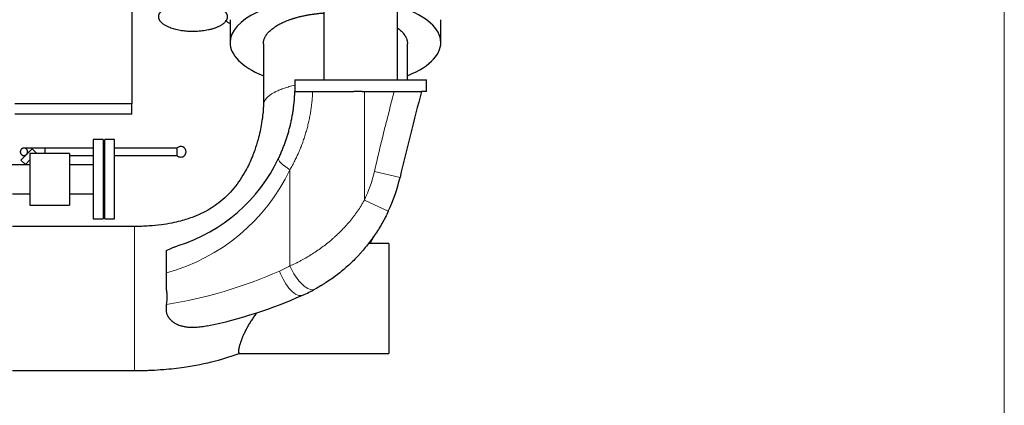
# Model space of a CAD drawing. Header units: inches. Extents: x 0 to 29700, y -16 to 21000.
# Tile 202 of 212: x 26489 to 28356, y 13786 to 14517. Entities that reach past the tile are written whole.
import ezdxf

# ---------------------------------------------------------------- set-up
doc = ezdxf.new("R2010")
doc.units = ezdxf.units.IN
doc.layers.add('254', color=7, linetype='Continuous', true_color=0xffffff)
doc.styles.add('latin_extended', font='simplex.shx')
doc.dimstyles.get("Standard").update_dxf_attribs({"dimtxt": 0.18, "dimasz": 0.18, "dimexe": 0.18, "dimexo": 0.0625, "dimgap": 0.09, "dimtad": 0, "dimtih": 1, "dimtoh": 1, "dimdec": 4, "dimzin": 0, "dimdsep": 46, "dimtxsty": 'Standard', "dimcen": 0.09, "dimadec": 0, "dimazin": 0, "dimtfac": 1, "dimtdec": 4, "dimtofl": 0, "dimtmove": 0, "dimatfit": 3, "dimfxl": 1, "dimtolj": 1, "dimtzin": 0, "dimarcsym": 0})

# ---------------------------------------------------------------- blocks, each defined once
blk = doc.blocks.new('_U5')
at = {"layer": '254', "color": 3, "linetype": 'Continuous', "lineweight": 13, "transparency": 16777216}
for p, q in [((28355.6, 16341.6), (28355.6, 12903.6)), ((17667.6, 15084.4), (17667.6, 12903.6)), ((17842.6, 12953.6), (28180.6, 12953.6))]:
    blk.add_line(p, q, dxfattribs=at)
at = {"layer": '254', "color": 3, "transparency": 16777216}
for points in [[(17842.6, 12982.8), (17842.6, 12924.4), (17667.6, 12953.6)], [(28180.6, 12924.4), (28180.6, 12982.8), (28355.6, 12953.6)]]:
    blk.add_solid(points, dxfattribs=at)
at = {"layer": 'Defpoints', "color": 0, "transparency": 16777216}
for p in [(28355.6, 16391.6), (17667.6, 15134.4), (28355.6, 12953.6)]:
    blk.add_point(p, dxfattribs=at)
at = {"layer": '254', "color": 2, "lineweight": 13, "transparency": 16777216, "insert": (22636.6, 13216.1), "char_height": 175, "attachment_point": 1, "style": 'latin_extended'}
blk.add_mtext('\\A1;10688', dxfattribs=at)

msp = doc.modelspace()

# ---------------------------------------------------------------- linework, layer by layer
at = {"layer": '254', "color": 2, "linetype": 'Continuous', "lineweight": 25}
for p, q in [((26701.575, 14555.612), (26701.575, 14357.567)), ((26887.783, 14516.805), (26887.783, 14473.465)), ((27287.366, 14473.465), (27287.366, 14516.805)), ((27010.388, 14402.787), (27010.388, 14380.591)), ((27010.388, 14402.787), (27260.388, 14402.787)), ((27260.388, 14380.591), (27260.388, 14402.787)), ((27010.388, 14380.591), (27010.698, 14380.591)), ((27044.35, 14380.591), (27122.41, 14380.591)), ((27138.128, 14380.591), (27122.41, 14380.591)), ((27138.128, 14380.591), (27142.575, 14380.591)), ((27142.575, 14380.591), (27199.097, 14380.591)), ((27260.388, 14380.591), (27250.867, 14380.591)), ((26701.575, 14357.567), (26479.575, 14357.567)), ((26701.575, 14337.612), (26701.575, 14357.567)), ((26701.575, 14337.612), (26479.575, 14337.612)), ((26647.575, 14289.612), (26628.075, 14289.612)), ((26628.075, 14289.612), (26628.075, 14139.612)), ((26647.575, 14289.612), (26647.575, 14139.612)), ((26668.575, 14289.612), (26650.575, 14289.612)), ((26650.575, 14139.612), (26650.575, 14289.612)), ((26668.575, 14139.612), (26668.575, 14289.612)), ((26512.73, 14272.17), (26491.517, 14250.957)), ((26502.212, 14261.652), (26502.123, 14261.563)), ((26583.575, 14263.612), (26508.575, 14263.612)), ((26508.575, 14263.612), (26508.575, 14165.612)), ((26512.73, 14272.17), (26521.215, 14263.685)), ((26521.289, 14263.612), (26521.215, 14263.685)), ((26583.575, 14263.612), (26583.575, 14165.612)), ((26787.619, 14259.22), (26787.619, 14273.897)), ((26508.575, 14242.112), (26467.576, 14242.112)), ((26491.517, 14250.957), (26500.002, 14242.472)), ((26500.362, 14242.111), (26500.002, 14242.472)), ((26628.075, 14242.112), (26583.575, 14242.112)), ((26475.576, 14187.112), (26508.575, 14187.112)), ((26583.575, 14187.112), (26628.075, 14187.112)), ((26508.575, 14165.612), (26583.575, 14165.612)), ((26628.075, 14139.612), (26647.575, 14139.612)), ((26650.575, 14139.612), (26668.575, 14139.612)), ((27188.575, 14092.612), (27149.654, 14092.612)), ((27188.575, 14092.612), (27188.575, 13884.612)), ((26767.575, 14004.801), (26767.575, 14037.051)), ((26767.575, 13977.416), (26767.575, 13978.292)), ((26905.752, 13884.612), (27188.575, 13884.612))]:
    msp.add_line(p, q, dxfattribs=at)
at = {"layer": '254', "color": 110, "linetype": 'Continuous', "lineweight": 13}
for p, q in [((27142.575, 14380.591), (27142.575, 14175.074)), ((26521.215, 14263.685), (26521.142, 14263.611)), ((26508.576, 14251.045), (26500.002, 14242.472)), ((27001.399, 14050.327), (27001.399, 14232.655)), ((27210.081, 14218.092), (27161.377, 14229.402)), ((27187.852, 14153.859), (27142.575, 14175.074))]:
    msp.add_line(p, q, dxfattribs=at)
for centre, radius, start, end in [((31811.583, 13149.523), 4773.945, 165.056163, 166.926395), ((26670.118, 14391.107), 367.224, 285.390023, 334.438246), ((26894.225, 14291.441), 274.261, 334.894173, 346.926395), ((26632.316, 14829.615), 862.866, 279.01865, 293.890527), ((26870.695, 14291.441), 274.261, 293.890527, 298.461359)]:
    msp.add_arc(centre, radius, start, end, dxfattribs=at)
at = {"layer": '254', "color": 2, "linetype": 'Continuous', "lineweight": 25}
for centre, radius, start, end in [((31811.583, 13149.523), 4723.945, 164.894244, 166.926395), ((26794.412, 14266.558), 10, 0.056477, 132.789101), ((26794.412, 14266.558), 10, 270, 0.056477), ((26794.412, 14266.558), 10, 227.210899, 270), ((26693.648, 14391.107), 317.224, 287.613953, 334.438246), ((26894.225, 14291.441), 324.261, 334.894173, 346.926395), ((26894.225, 14291.441), 324.261, 293.890527, 298.461359), ((26655.845, 14829.615), 912.866, 281.969709, 293.890527)]:
    msp.add_arc(centre, radius, start, end, dxfattribs=at)
for centre, major_axis, ratio, start_param, end_param in [((27087.575, 14473.465), (-199.792, 0), 0.42979107, 4.82330176, 6.28318531), ((27087.575, 14473.465), (-199.792, 0), 0.42979107, 2.33329506, 4.07727168), ((26957.575, 14603.437), (-125, 0), 0.90664458, 0.88730229, 0.97840848), ((27087.575, 14473.465), (-199.792, 0), 0.42979107, 0, 0.80981897)]:
    msp.add_ellipse(centre, major_axis=major_axis, ratio=ratio, start_param=start_param, end_param=end_param, dxfattribs=at)
at = {"layer": '254', "color": 110, "linetype": 'Continuous', "lineweight": 13}
for centre, major_axis, ratio, start_param, end_param in [((27024.928, 14232.655), (-45.106, 21.574), 0.22426304, 0, 1.13235646), ((27005.298, 14040.678), (-20.25, 45.716), 0.43830234, 1.37903959, 3.14159265), ((27024.928, 14050.327), (23.828, -43.957), 0.42452591, 4.48619885, 6.28318531)]:
    msp.add_ellipse(centre, major_axis=major_axis, ratio=ratio, start_param=start_param, end_param=end_param, dxfattribs=at)
at = {"layer": '254', "color": 2, "linetype": 'Continuous', "lineweight": 25}
for points, degree, knots in [([(27065.573, 14628.759), (27065.573, 14621.6), (27065.573, 14603.08), (27065.573, 14527.756), (27065.573, 14459.591), (27065.573, 14402.787)], 3, [0, 0, 0, 0, 0.09504248, 0.24586873, 1, 1, 1, 1]), ([(27205.273, 14402.787), (27205.273, 14459.591), (27205.273, 14527.756), (27205.273, 14603.08), (27205.273, 14621.6), (27205.273, 14628.759)], 3, [0, 0, 0, 0, 0.754131, 0.9049572, 1, 1, 1, 1]), ([(26951.075, 14471.139), (26951.071, 14471.737), (26951.087, 14472.333), (26951.185, 14473.888), (26951.414, 14475.804), (26952.079, 14478.663), (26952.737, 14480.559), (26953.504, 14482.45), (26953.941, 14483.394), (26954.926, 14485.276), (26955.473, 14486.214), (26956.151, 14487.267), (26956.227, 14487.384), (26956.381, 14487.617), (26956.615, 14487.967), (26957.176, 14488.78), (26957.686, 14489.471), (26958.743, 14490.845), (26959.497, 14491.751), (26961.104, 14493.542), (26962.81, 14495.314), (26965.663, 14497.912), (26967.76, 14499.605), (26969.957, 14501.277), (26971.104, 14502.103), (26972.901, 14503.327), (26973.512, 14503.733), (26974.448, 14504.337), (26974.921, 14504.638), (26975.481, 14504.988), (26975.722, 14505.137), (26975.884, 14505.237), (26975.965, 14505.287), (26977.345, 14506.131), (26978.683, 14506.909), (26981.439, 14508.431), (26982.856, 14509.176), (26985.769, 14510.631), (26988.759, 14512.054), (26993.476, 14514.089), (26996.776, 14515.38), (27000.154, 14516.638), (27001.882, 14517.25), (27004.534, 14518.144), (27005.427, 14518.437), (27006.783, 14518.871), (27007.465, 14519.086), (27008.152, 14519.299), (27008.612, 14519.441), (27008.842, 14519.511), (27010.916, 14520.141), (27012.785, 14520.679), (27016.572, 14521.713), (27018.489, 14522.208), (27022.372, 14523.156), (27026.304, 14524.061), (27032.343, 14525.293), (27036.465, 14526.029), (27040.636, 14526.722), (27042.745, 14527.048), (27045.946, 14527.503), (27047.019, 14527.649), (27048.638, 14527.861), (27049.179, 14527.93), (27050.264, 14528.065), (27050.808, 14528.131), (27053.528, 14528.455), (27057.9, 14528.925), (27062.616, 14529.326), (27065.139, 14529.509), (27065.445, 14529.53)], 3, [0, 0, 0, 0, 0.02155922, 0.02155922, 0.05633215, 0.09110508, 0.12587802, 0.12587802, 0.16065095, 0.16065095, 0.19542388, 0.19542388, 0.1997705, 0.1997705, 0.20411712, 0.21281035, 0.23019681, 0.23019681, 0.26496975, 0.26496975, 0.29974268, 0.33451561, 0.36928855, 0.36928855, 0.40406148, 0.40406148, 0.42144794, 0.42144794, 0.43014118, 0.43448779, 0.4366611, 0.4366611, 0.43883441, 0.43883441, 0.47360734, 0.47360734, 0.50838028, 0.50838028, 0.54315321, 0.57792614, 0.61269908, 0.61269908, 0.64747201, 0.64747201, 0.66485847, 0.66485847, 0.67355171, 0.67789832, 0.67789832, 0.68224494, 0.68224494, 0.71701787, 0.71701787, 0.75179081, 0.75179081, 0.78656374, 0.82133667, 0.8561096, 0.8561096, 0.89088254, 0.89088254, 0.908269, 0.908269, 0.91696224, 0.91696224, 0.92565547, 0.92565547, 0.9604284, 0.99520134, 1, 1, 1, 1]), ([(27205.643, 14500.929), (27205.977, 14500.68), (27206.308, 14500.429), (27207.72, 14499.341), (27209.797, 14497.645), (27212.62, 14495.039), (27214.309, 14493.26), (27215.899, 14491.46), (27216.645, 14490.55), (27217.514, 14489.398), (27217.685, 14489.167), (27217.937, 14488.819), (27218.02, 14488.703), (27218.184, 14488.471), (27218.591, 14487.89), (27218.976, 14487.308), (27219.859, 14485.908), (27220.393, 14484.972), (27221.351, 14483.093), (27222.202, 14481.209), (27223.155, 14478.365), (27223.576, 14476.457), (27223.89, 14474.543), (27223.993, 14473.583), (27224.061, 14472.248), (27224.072, 14471.876), (27224.074, 14471.504)], 3, [0, 0, 0, 0, 0.02807412, 0.02807412, 0.1216545, 0.21523489, 0.30881527, 0.30881527, 0.40239566, 0.40239566, 0.42579075, 0.42579075, 0.4374883, 0.4374883, 0.44918585, 0.49597604, 0.49597604, 0.58955643, 0.58955643, 0.68313681, 0.7767172, 0.87029759, 0.87029759, 0.96387797, 0.96387797, 1, 1, 1, 1]), ([(26951.075, 14471.146), (26951.075, 14454.095), (26951.076, 14426.17), (26951.075, 14395.405), (26951.076, 14379.366), (26951.075, 14371.045), (26951.076, 14363.008), (26951.075, 14357.297), (26951.075, 14354.741)], 3, [0, 0, 0, 0, 0.43945529, 0.71968137, 0.79286874, 0.85281234, 0.93413654, 1, 1, 1, 1]), ([(27224.074, 14402.788), (27224.074, 14408.614), (27224.074, 14431.523), (27224.074, 14454.431), (27224.074, 14471.513)], 3, [0, 0, 0, 0, 0.25433561, 1, 1, 1, 1]), ([(26979.822, 14254.23), (26980.981, 14256.652), (26982.109, 14259.089), (26984.303, 14263.993), (26985.369, 14266.46), (26987.44, 14271.422), (26988.444, 14273.917), (26990.39, 14278.936), (26991.332, 14281.46), (26993.152, 14286.534), (26994.91, 14291.637), (26997.355, 14299.373), (26999.607, 14307.19), (27001.665, 14315.088), (27003.525, 14323.065), (27005.185, 14331.123), (27006.157, 14336.548), (27006.721, 14339.955), (27006.832, 14340.637), (27006.995, 14341.662), (27007.049, 14342.003), (27007.155, 14342.687), (27007.418, 14344.397), (27007.667, 14346.109), (27008.238, 14350.221), (27008.583, 14352.968), (27008.969, 14356.409), (27009.044, 14357.097), (27009.19, 14358.475), (27009.26, 14359.164), (27009.465, 14361.233), (27009.593, 14362.612), (27009.948, 14366.753), (27010.349, 14372.28), (27010.606, 14377.819), (27010.698, 14380.591)], 3, [0, 0, 0, 0, 0.0625, 0.0625, 0.125, 0.125, 0.1875, 0.1875, 0.25, 0.25, 0.3125, 0.375, 0.4375, 0.5, 0.5625, 0.625, 0.6875, 0.6875, 0.703125, 0.703125, 0.7109375, 0.7109375, 0.71875, 0.75, 0.75, 0.8125, 0.8125, 0.828125, 0.828125, 0.84375, 0.84375, 0.875, 0.875, 0.9375, 1, 1, 1, 1]), ([(27010.698, 14380.591), (27010.702, 14380.591), (27010.752, 14380.591), (27010.948, 14380.591), (27011.097, 14380.591), (27011.492, 14380.591), (27011.738, 14380.591), (27012.328, 14380.591), (27012.672, 14380.591), (27013.164, 14380.591), (27013.265, 14380.591), (27013.423, 14380.591), (27013.476, 14380.591), (27013.584, 14380.591), (27013.857, 14380.591), (27014.147, 14380.591), (27014.878, 14380.591), (27015.409, 14380.591), (27016.557, 14380.591), (27017.175, 14380.591), (27018.496, 14380.591), (27019.199, 14380.591), (27020.321, 14380.591), (27020.705, 14380.591), (27021.2, 14380.591), (27021.3, 14380.591), (27021.5, 14380.591), (27021.602, 14380.591), (27021.907, 14380.591), (27022.112, 14380.591), (27023.151, 14380.591), (27024.015, 14380.591), (27025.81, 14380.591), (27027.671, 14380.591), (27029.663, 14380.591), (27031.72, 14380.591), (27032.782, 14380.591), (27034.015, 14380.591), (27034.153, 14380.591), (27034.429, 14380.591), (27034.844, 14380.591), (27035.819, 14380.591), (27036.668, 14380.591), (27038.381, 14380.591), (27039.544, 14380.591), (27041.915, 14380.591), (27043.122, 14380.591), (27044.35, 14380.591)], 3, [0, 0, 0, 0, 0.06037622, 0.06037622, 0.12301781, 0.12301781, 0.18565939, 0.18565939, 0.24830098, 0.24830098, 0.26396137, 0.26396137, 0.27179157, 0.27179157, 0.27962177, 0.31094256, 0.31094256, 0.37358415, 0.37358415, 0.43622573, 0.43622573, 0.49886732, 0.49886732, 0.53018811, 0.53018811, 0.53801831, 0.53801831, 0.54584851, 0.54584851, 0.5615089, 0.5615089, 0.62415049, 0.62415049, 0.68679207, 0.74943366, 0.74943366, 0.81207524, 0.81207524, 0.81990544, 0.81990544, 0.82773564, 0.84339604, 0.87471683, 0.87471683, 0.93735841, 0.93735841, 1, 1, 1, 1]), ([(27199.097, 14380.591), (27199.937, 14380.591), (27201.61, 14380.591), (27204.1, 14380.591), (27206.571, 14380.591), (27209.022, 14380.591), (27211.454, 14380.591), (27213.062, 14380.591), (27214.664, 14380.591), (27215.462, 14380.591), (27216.355, 14380.591), (27216.454, 14380.591), (27216.653, 14380.591), (27216.752, 14380.591), (27217.049, 14380.591), (27217.641, 14380.591), (27218.227, 14380.591), (27219.393, 14380.591), (27220.927, 14380.591), (27223.172, 14380.591), (27225.36, 14380.591), (27227.49, 14380.591), (27228.872, 14380.591), (27230.234, 14380.591), (27230.905, 14380.591), (27231.731, 14380.591), (27231.896, 14380.591), (27232.224, 14380.591), (27232.388, 14380.591), (27232.875, 14380.591), (27233.196, 14380.591), (27234.147, 14380.591), (27235.384, 14380.591), (27237.147, 14380.591), (27238.819, 14380.591), (27240.398, 14380.591), (27241.885, 14380.591), (27242.813, 14380.591), (27243.373, 14380.591), (27243.54, 14380.591), (27243.704, 14380.591), (27243.813, 14380.591), (27243.867, 14380.591), (27244.137, 14380.591), (27244.347, 14380.591), (27244.964, 14380.591), (27245.747, 14380.591), (27246.803, 14380.591), (27247.741, 14380.591), (27248.561, 14380.591), (27249.029, 14380.591), (27249.457, 14380.591), (27249.65, 14380.591), (27249.867, 14380.591), (27249.909, 14380.591), (27249.97, 14380.591), (27249.99, 14380.591), (27250.029, 14380.591), (27250.126, 14380.591), (27250.214, 14380.591), (27250.41, 14380.591), (27250.627, 14380.591), (27250.822, 14380.591), (27250.867, 14380.591), (27250.867, 14380.591)], 3, [0, 0, 0, 0, 0.03126673, 0.06253346, 0.09380019, 0.12506692, 0.15633364, 0.18760037, 0.18760037, 0.2188671, 0.2188671, 0.22277544, 0.22277544, 0.22668378, 0.22668378, 0.23450047, 0.25013383, 0.25013383, 0.28140056, 0.31266729, 0.34393402, 0.37520075, 0.40646748, 0.40646748, 0.4377342, 0.4377342, 0.44555089, 0.44555089, 0.45336757, 0.45336757, 0.46900093, 0.46900093, 0.50026766, 0.53153439, 0.56280112, 0.59406785, 0.62533458, 0.65660131, 0.65660131, 0.66441799, 0.66832633, 0.66832633, 0.67223467, 0.67223467, 0.68786804, 0.68786804, 0.71913477, 0.75040149, 0.78166822, 0.81293495, 0.84420168, 0.84420168, 0.87546841, 0.87546841, 0.88328509, 0.88328509, 0.88719343, 0.88719343, 0.89110177, 0.90673514, 0.90673514, 0.93800187, 0.9692686, 1, 1, 1, 1]), ([(26951.075, 14354.741), (26951.074, 14354.293), (26951.063, 14353.254), (26950.991, 14350.888), (26950.75, 14346.158), (26949.903, 14336.017), (26947.271, 14316.62), (26942.158, 14293.211), (26935.637, 14272.159), (26928.139, 14252.244), (26916.517, 14227.332), (26896.276, 14196.836), (26868.924, 14170.07), (26842.053, 14153.276), (26817.257, 14142.308), (26797.046, 14135.849), (26776.359, 14131.127), (26756.522, 14127.899), (26732.906, 14125.639), (26715.847, 14125.079), (26706.577, 14125.112)], 3, [0, 0, 0, 0, 0.00464862, 0.01043828, 0.02168497, 0.04621547, 0.09668118, 0.18385313, 0.24169727, 0.27554244, 0.35651228, 0.4644943, 0.57006287, 0.65940057, 0.70987212, 0.77790237, 0.82068766, 0.87090865, 0.93008551, 1, 1, 1, 1]), ([(26502.212, 14261.652), (26502.41, 14261.853), (26502.592, 14262.064), (26502.844, 14262.39), (26502.925, 14262.501), (26503.079, 14262.727), (26503.171, 14262.871), (26503.257, 14263.017), (26503.292, 14263.076), (26503.309, 14263.106), (26503.358, 14263.195), (26503.455, 14263.373), (26503.542, 14263.552), (26503.65, 14263.792), (26503.7, 14263.912), (26503.794, 14264.153), (26503.858, 14264.334), (26503.924, 14264.546), (26503.951, 14264.637), (26503.968, 14264.698), (26503.976, 14264.728), (26504.016, 14264.88), (26504.045, 14265.001), (26504.082, 14265.18), (26504.094, 14265.24), (26504.115, 14265.359), (26504.145, 14265.536), (26504.199, 14265.948), (26504.221, 14266.351), (26504.219, 14266.635), (26504.217, 14266.749), (26504.215, 14266.805), (26504.21, 14266.918), (26504.206, 14266.974), (26504.199, 14267.086), (26504.177, 14267.363), (26504.132, 14267.686), (26504.08, 14267.947), (26504.058, 14268.051), (26504.047, 14268.102), (26504.01, 14268.256), (26503.984, 14268.358), (26503.9, 14268.659), (26503.835, 14268.855), (26503.743, 14269.095), (26503.725, 14269.142), (26503.686, 14269.237), (26503.626, 14269.378), (26503.563, 14269.517), (26503.43, 14269.792), (26503.335, 14269.97), (26503.131, 14270.313), (26503.022, 14270.478), (26502.791, 14270.798), (26502.669, 14270.953), (26502.511, 14271.14), (26502.479, 14271.177), (26502.414, 14271.251), (26502.315, 14271.36), (26502.144, 14271.537), (26502, 14271.672), (26501.89, 14271.772), (26501.853, 14271.805), (26501.779, 14271.87), (26501.741, 14271.902), (26501.627, 14271.997), (26501.55, 14272.058), (26501.394, 14272.178), (26501.155, 14272.353), (26500.905, 14272.512), (26500.648, 14272.661), (26500.561, 14272.709), (26500.384, 14272.802), (26500.295, 14272.847), (26499.841, 14273.062), (26499.456, 14273.204), (26498.996, 14273.329), (26498.945, 14273.342), (26498.842, 14273.368), (26498.79, 14273.38), (26498.634, 14273.415), (26498.529, 14273.436), (26498.211, 14273.491), (26497.995, 14273.519), (26497.554, 14273.554), (26497.33, 14273.561), (26496.987, 14273.555), (26496.871, 14273.551), (26496.696, 14273.539), (26496.638, 14273.535), (26496.52, 14273.524), (26496.343, 14273.505), (26496.165, 14273.48), (26495.927, 14273.439), (26495.808, 14273.416), (26495.45, 14273.335), (26495.209, 14273.269), (26494.907, 14273.166), (26494.816, 14273.134), (26494.725, 14273.099), (26494.664, 14273.076), (26494.633, 14273.064), (26494.542, 14273.027), (26494.482, 14273.001), (26494.361, 14272.949), (26494.301, 14272.921), (26494.002, 14272.781), (26493.766, 14272.655), (26493.477, 14272.476), (26493.419, 14272.439), (26493.305, 14272.363), (26493.248, 14272.325), (26493.134, 14272.245), (26493.078, 14272.204), (26492.966, 14272.12), (26492.801, 14271.993), (26492.642, 14271.858), (26492.488, 14271.719), (26492.437, 14271.671), (26492.337, 14271.575), (26492.288, 14271.526), (26492.142, 14271.377), (26492.048, 14271.275), (26491.909, 14271.118), (26491.864, 14271.065), (26491.797, 14270.984), (26491.774, 14270.957), (26491.73, 14270.903), (26491.535, 14270.657), (26491.36, 14270.403), (26491.187, 14270.113), (26491.154, 14270.054), (26491.089, 14269.937), (26491.025, 14269.819), (26490.949, 14269.67), (26490.906, 14269.58), (26490.877, 14269.52), (26490.863, 14269.49), (26490.794, 14269.34), (26490.743, 14269.219), (26490.649, 14268.979), (26490.607, 14268.859), (26490.528, 14268.618), (26490.492, 14268.498), (26490.443, 14268.317), (26490.428, 14268.257), (26490.398, 14268.137), (26490.385, 14268.076), (26490.365, 14267.986), (26490.359, 14267.956), (26490.347, 14267.896), (26490.33, 14267.806), (26490.315, 14267.717), (26490.287, 14267.54), (26490.271, 14267.422), (26490.247, 14267.189), (26490.237, 14267.073), (26490.227, 14266.901), (26490.225, 14266.844), (26490.221, 14266.73), (26490.219, 14266.673), (26490.217, 14266.39), (26490.226, 14266.167), (26490.25, 14265.893), (26490.256, 14265.838), (26490.268, 14265.729), (26490.275, 14265.674), (26490.297, 14265.512), (26490.314, 14265.405), (26490.371, 14265.089), (26490.419, 14264.883), (26490.503, 14264.583), (26490.533, 14264.484), (26490.596, 14264.289), (26490.63, 14264.192), (26490.737, 14263.906), (26490.896, 14263.534), (26491.085, 14263.181), (26491.211, 14262.965), (26491.237, 14262.922), (26491.29, 14262.837), (26491.37, 14262.711), (26491.564, 14262.424), (26491.804, 14262.114), (26491.998, 14261.894), (26492.13, 14261.751), (26492.198, 14261.681), (26492.404, 14261.473), (26492.548, 14261.341), (26492.772, 14261.151), (26492.887, 14261.058), (26493.005, 14260.968), (26493.084, 14260.909), (26493.125, 14260.88), (26493.246, 14260.794), (26493.328, 14260.739), (26493.495, 14260.631), (26493.579, 14260.579), (26493.835, 14260.428), (26494.01, 14260.334), (26494.28, 14260.204), (26494.371, 14260.162), (26494.556, 14260.083), (26494.65, 14260.046), (26494.934, 14259.939), (26495.129, 14259.874), (26495.428, 14259.79), (26495.529, 14259.764), (26495.734, 14259.716), (26495.838, 14259.695), (26496.05, 14259.657), (26496.156, 14259.64), (26496.319, 14259.618), (26496.373, 14259.611), (26496.482, 14259.598), (26496.756, 14259.57), (26497.035, 14259.557), (26497.489, 14259.56), (26497.719, 14259.574), (26498.011, 14259.605), (26498.07, 14259.611), (26498.188, 14259.627), (26498.247, 14259.635), (26498.365, 14259.653), (26498.425, 14259.663), (26498.545, 14259.684), (26498.605, 14259.696), (26498.905, 14259.759), (26499.144, 14259.824), (26499.444, 14259.921), (26499.504, 14259.941), (26499.624, 14259.984), (26499.804, 14260.051), (26500.044, 14260.152), (26500.224, 14260.236), (26500.314, 14260.28), (26500.344, 14260.295), (26500.403, 14260.325), (26500.433, 14260.34), (26500.522, 14260.387), (26500.581, 14260.419), (26500.699, 14260.484), (26500.99, 14260.652), (26501.328, 14260.883), (26501.627, 14261.12), (26501.707, 14261.187), (26501.761, 14261.232), (26501.788, 14261.255), (26501.92, 14261.37), (26502.023, 14261.465), (26502.123, 14261.563)], 3, [0, 0, 0, 0, 0.015625, 0.015625, 0.0234375, 0.0234375, 0.03125, 0.03320312, 0.03320312, 0.03515625, 0.03515625, 0.0390625, 0.046875, 0.046875, 0.0546875, 0.0546875, 0.0625, 0.06640625, 0.06835937, 0.06835937, 0.0703125, 0.0703125, 0.078125, 0.078125, 0.08203125, 0.08203125, 0.0859375, 0.09375, 0.109375, 0.11328125, 0.11328125, 0.1171875, 0.1171875, 0.12109375, 0.12109375, 0.125, 0.140625, 0.14453125, 0.14453125, 0.1484375, 0.1484375, 0.15625, 0.15625, 0.171875, 0.171875, 0.17578125, 0.17578125, 0.1796875, 0.1875, 0.1875, 0.203125, 0.203125, 0.21875, 0.21875, 0.234375, 0.234375, 0.23828125, 0.23828125, 0.2421875, 0.25, 0.2578125, 0.2578125, 0.26171875, 0.26171875, 0.265625, 0.265625, 0.2734375, 0.2734375, 0.28125, 0.296875, 0.296875, 0.3046875, 0.3046875, 0.3125, 0.3125, 0.34375, 0.34375, 0.34765625, 0.34765625, 0.3515625, 0.3515625, 0.359375, 0.359375, 0.375, 0.375, 0.390625, 0.390625, 0.3984375, 0.3984375, 0.40234375, 0.40234375, 0.40625, 0.4140625, 0.4140625, 0.421875, 0.421875, 0.4375, 0.4375, 0.44140625, 0.44335938, 0.44335938, 0.4453125, 0.4453125, 0.44921875, 0.44921875, 0.453125, 0.453125, 0.46875, 0.46875, 0.47265625, 0.47265625, 0.4765625, 0.4765625, 0.48046875, 0.48046875, 0.484375, 0.4921875, 0.4921875, 0.49609375, 0.49609375, 0.5, 0.5, 0.5078125, 0.5078125, 0.51171875, 0.51171875, 0.51367188, 0.51367188, 0.515625, 0.53125, 0.53125, 0.53515625, 0.53515625, 0.5390625, 0.54296875, 0.54492187, 0.54492187, 0.546875, 0.546875, 0.5546875, 0.5546875, 0.5625, 0.5625, 0.5703125, 0.5703125, 0.57421875, 0.57421875, 0.578125, 0.578125, 0.58007812, 0.58007812, 0.58203125, 0.5859375, 0.5859375, 0.59375, 0.59375, 0.6015625, 0.6015625, 0.60546875, 0.60546875, 0.609375, 0.609375, 0.625, 0.625, 0.62890625, 0.62890625, 0.6328125, 0.6328125, 0.640625, 0.640625, 0.65625, 0.65625, 0.6640625, 0.6640625, 0.671875, 0.671875, 0.6875, 0.703125, 0.703125, 0.70703125, 0.70703125, 0.7109375, 0.71875, 0.734375, 0.7421875, 0.7421875, 0.75, 0.75, 0.765625, 0.765625, 0.7734375, 0.77734375, 0.77734375, 0.78125, 0.78125, 0.7890625, 0.7890625, 0.796875, 0.796875, 0.8125, 0.8125, 0.8203125, 0.8203125, 0.828125, 0.828125, 0.84375, 0.84375, 0.8515625, 0.8515625, 0.859375, 0.859375, 0.8671875, 0.8671875, 0.87109375, 0.87109375, 0.875, 0.890625, 0.890625, 0.90625, 0.90625, 0.91015625, 0.91015625, 0.9140625, 0.9140625, 0.91796875, 0.91796875, 0.921875, 0.921875, 0.9375, 0.9375, 0.94140625, 0.94140625, 0.9453125, 0.953125, 0.95703125, 0.95703125, 0.95898438, 0.95898438, 0.9609375, 0.9609375, 0.96484375, 0.96484375, 0.96875, 0.984375, 0.98828125, 0.99023438, 0.99023438, 0.9921875, 0.9921875, 1, 1, 1, 1]), ([(26537.219, 14273.558), (26532.004, 14273.558), (26524.488, 14273.558), (26515.125, 14273.558), (26508.733, 14273.558), (26503.563, 14273.558), (26498.677, 14273.558), (26497.26, 14273.558), (26497.217, 14273.558)], 3, [0, 0, 0, 0, 0.23956488, 0.36855097, 0.49987284, 0.63148642, 0.76050547, 1, 1, 1, 1]), ([(26628.079, 14273.558), (26617.624, 14273.558), (26587.337, 14273.558), (26557.051, 14273.558), (26537.219, 14273.558)], 3, [0, 0, 0, 0, 0.34519177, 1, 1, 1, 1]), ([(26537.219, 14263.339), (26537.219, 14263.533), (26537.219, 14264.487), (26537.219, 14266.067), (26537.219, 14267.465), (26537.219, 14268.64), (26537.219, 14269.691), (26537.219, 14270.646), (26537.219, 14271.611), (26537.219, 14272.486), (26537.219, 14273.178), (26537.219, 14273.558), (26537.219, 14273.558), (26537.219, 14273.558)], 2, [0, 0, 0, 0.02752937, 0.1311431, 0.23475683, 0.32170541, 0.40865399, 0.49874239, 0.5951104, 0.69147841, 0.7926769, 0.89629063, 0.99990436, 1, 1, 1]), ([(26787.619, 14273.558), (26774.416, 14273.558), (26750.587, 14273.558), (26718.707, 14273.558), (26694.143, 14273.558), (26678.29, 14273.558), (26670.488, 14273.558), (26668.573, 14273.558)], 3, [0, 0, 0, 0, 0.33271295, 0.60050629, 0.80338004, 0.95174278, 1, 1, 1, 1]), ([(26787.619, 14259.558), (26787.619, 14259.559), (26787.619, 14259.724), (26787.619, 14260.109), (26787.619, 14260.77), (26787.619, 14261.743), (26787.619, 14262.997), (26787.619, 14264.487), (26787.619, 14266.067), (26787.619, 14267.465), (26787.619, 14268.64), (26787.619, 14269.691), (26787.619, 14270.646), (26787.619, 14271.611), (26787.619, 14272.486), (26787.619, 14273.178), (26787.619, 14273.557), (26787.619, 14273.558)], 2, [0, 0, 0, 0.05682528, 0.11365057, 0.17252788, 0.23550924, 0.29849059, 0.36462891, 0.43234571, 0.50006251, 0.55688779, 0.61371308, 0.67259039, 0.73557174, 0.7985531, 0.86469142, 0.93240822, 1, 1, 1]), ([(26497.211, 14259.558), (26497.254, 14259.558), (26498.188, 14259.558), (26500.072, 14259.558), (26500.099, 14259.558)], 3, [0, 0, 0, 0, 0.98576448, 1, 1, 1, 1]), ([(26583.578, 14259.558), (26591.954, 14259.558), (26606.788, 14259.558), (26621.621, 14259.558), (26628.079, 14259.558)], 3, [0, 0, 0, 0, 0.56467425, 1, 1, 1, 1]), ([(26647.579, 14259.558), (26648.559, 14259.558), (26649.558, 14259.558), (26650.557, 14259.558), (26650.576, 14259.558)], 3, [0, 0, 0, 0, 0.98130246, 1, 1, 1, 1]), ([(26668.573, 14259.558), (26673.19, 14259.558), (26693.04, 14259.558), (26732.722, 14259.558), (26767.787, 14259.558), (26787.619, 14259.558)], 3, [0, 0, 0, 0, 0.11634232, 0.50022639, 1, 1, 1, 1]), ([(27187.852, 14153.859), (27185.985, 14149.875), (27184.043, 14145.942), (27180.012, 14138.175), (27177.922, 14134.341), (27173.598, 14126.774), (27171.363, 14123.04), (27166.748, 14115.67), (27164.369, 14112.035), (27159.466, 14104.863), (27156.943, 14101.327), (27151.753, 14094.353), (27149.086, 14090.916), (27143.608, 14084.143), (27140.796, 14080.806), (27137.191, 14076.699), (27136.103, 14075.472), (27135.004, 14074.252), (27134.453, 14073.643), (27134.269, 14073.44), (27133.901, 14073.035), (27132.242, 14071.216), (27130.567, 14069.422), (27126.064, 14064.692), (27123.013, 14061.615), (27116.818, 14055.61), (27113.674, 14052.682), (27107.296, 14046.973), (27104.062, 14044.192), (27097.509, 14038.777), (27094.19, 14036.143), (27087.47, 14031.019), (27084.069, 14028.529), (27077.188, 14023.696), (27073.709, 14021.351), (27068.434, 14017.943), (27066.667, 14016.825), (27064.002, 14015.176), (27063.111, 14014.631), (27061.995, 14013.955), (27061.772, 14013.82), (27061.325, 14013.55), (27060.654, 14013.148), (27056.405, 14010.616), (27052.362, 14008.324), (27048.757, 14006.37)], 3, [0, 0, 0, 0, 0.0625, 0.0625, 0.125, 0.125, 0.1875, 0.1875, 0.25, 0.25, 0.3125, 0.3125, 0.375, 0.375, 0.4375, 0.4375, 0.453125, 0.4609375, 0.4609375, 0.46484375, 0.46484375, 0.46875, 0.5, 0.5, 0.5625, 0.5625, 0.625, 0.625, 0.6875, 0.6875, 0.75, 0.75, 0.8125, 0.8125, 0.875, 0.875, 0.90625, 0.90625, 0.921875, 0.921875, 0.92578125, 0.92578125, 0.9296875, 0.9375, 1, 1, 1, 1]), ([(26706.577, 14125.112), (26687.327, 14125.112), (26648.826, 14125.112), (26571.825, 14125.112), (26514.075, 14125.112), (26475.575, 14125.112)], 3, [0, 0, 0, 0, 0.2500088, 0.50000587, 1, 1, 1, 1]), ([(26767.575, 14079.326), (26768.417, 14079.834), (26769.271, 14080.322), (26771.002, 14081.263), (26771.879, 14081.717), (26773.654, 14082.593), (26774.551, 14083.016), (26776.364, 14083.836), (26777.279, 14084.232), (26779.127, 14085.002), (26780.059, 14085.375), (26781.938, 14086.101), (26782.885, 14086.453), (26784.793, 14087.14), (26785.754, 14087.474), (26787.688, 14088.126), (26788.661, 14088.444), (26789.64, 14088.755)], 3, [0, 0, 0, 0, 0.125, 0.125, 0.25, 0.25, 0.375, 0.375, 0.5, 0.5, 0.625, 0.625, 0.75, 0.75, 0.875, 0.875, 1, 1, 1, 1]), ([(26767.575, 14037.051), (26767.575, 14038.224), (26767.575, 14040.557), (26767.575, 14042.86), (26767.575, 14045.149), (26767.575, 14046.286), (26767.575, 14048.546), (26767.575, 14049.668), (26767.575, 14051.061), (26767.575, 14051.339), (26767.575, 14051.894), (26767.575, 14052.723), (26767.575, 14053.538), (26767.575, 14055.151), (26767.575, 14056.203), (26767.575, 14058.263), (26767.575, 14059.27), (26767.575, 14061.239), (26767.575, 14062.201), (26767.575, 14063.609), (26767.575, 14064.073), (26767.575, 14064.989), (26767.575, 14065.438), (26767.575, 14066.758), (26767.575, 14067.603), (26767.575, 14069.227), (26767.575, 14070.005), (26767.575, 14071.495), (26767.575, 14072.207), (26767.575, 14073.227), (26767.575, 14073.558), (26767.575, 14073.963), (26767.575, 14074.043), (26767.575, 14074.203), (26767.575, 14074.282), (26767.575, 14074.518), (26767.575, 14074.673), (26767.575, 14075.436), (26767.575, 14076.008), (26767.575, 14077.079), (26767.575, 14077.578), (26767.575, 14078.505), (26767.575, 14078.933), (26767.575, 14079.326)], 3, [0, 0, 0, 0, 0.0625, 0.125, 0.125, 0.1875, 0.1875, 0.25, 0.25, 0.265625, 0.265625, 0.28125, 0.3125, 0.3125, 0.375, 0.375, 0.4375, 0.4375, 0.5, 0.5, 0.53125, 0.53125, 0.5625, 0.5625, 0.625, 0.625, 0.6875, 0.6875, 0.75, 0.75, 0.78125, 0.78125, 0.7890625, 0.7890625, 0.796875, 0.796875, 0.8125, 0.8125, 0.875, 0.875, 0.9375, 0.9375, 1, 1, 1, 1]), ([(26767.575, 14004.801), (26767.575, 14006.496), (26767.575, 14008.191), (26767.575, 14010.735), (26767.575, 14011.583), (26767.575, 14012.643), (26767.575, 14012.855), (26767.575, 14013.279), (26767.575, 14013.915), (26767.575, 14016.24), (26767.575, 14020.015), (26767.575, 14024.989), (26767.575, 14029.196), (26767.575, 14031.741), (26767.575, 14032.661)], 3, [0, 0, 0, 0, 0.17957351, 0.17957351, 0.26936027, 0.26936027, 0.29180696, 0.29180696, 0.31425365, 0.35914703, 0.53872054, 0.71829405, 0.89786756, 1, 1, 1, 1]), ([(26767.575, 13978.292), (26767.949, 13980.501), (26768.512, 13984.919), (26768.707, 13989.337), (26768.713, 13993.755), (26768.622, 13995.964), (26768.246, 14000.383), (26767.961, 14002.592), (26767.575, 14004.801)], 3, [0, 0, 0, 0, 0.25, 0.5, 0.5, 0.75, 0.75, 1, 1, 1, 1]), ([(26767.575, 13962.635), (26767.575, 13963.926), (26767.575, 13965.225), (26767.575, 13966.856), (26767.575, 13967.182), (26767.575, 13967.836), (26767.575, 13968.815), (26767.575, 13969.795), (26767.575, 13972.025), (26767.575, 13973.602), (26767.575, 13975.179)], 3, [0, 0, 0, 0, 0.3118726, 0.3118726, 0.38984075, 0.38984075, 0.4678089, 0.6237452, 0.6237452, 1, 1, 1, 1]), ([(26845.169, 13936.596), (26843.285, 13936.197), (26841.4, 13935.834), (26837.627, 13935.181), (26835.739, 13934.892), (26831.961, 13934.393), (26830.071, 13934.183), (26826.288, 13933.847), (26824.395, 13933.722), (26821.554, 13933.603), (26820.606, 13933.574), (26818.71, 13933.542), (26817.762, 13933.538), (26815.865, 13933.556), (26814.916, 13933.578), (26813.017, 13933.649), (26812.067, 13933.698), (26810.642, 13933.794), (26809.929, 13933.848), (26809.215, 13933.91), (26808.859, 13933.942), (26808.74, 13933.953), (26808.502, 13933.976), (26807.434, 13934.08), (26806.37, 13934.204), (26804.489, 13934.455), (26803.553, 13934.598), (26801.69, 13934.916), (26800.763, 13935.093), (26798.919, 13935.483), (26798.002, 13935.697), (26796.179, 13936.163), (26795.273, 13936.417), (26793.473, 13936.966), (26792.578, 13937.262), (26791.579, 13937.622), (26791.468, 13937.663), (26791.247, 13937.744), (26790.915, 13937.867), (26790.146, 13938.161), (26789.495, 13938.426), (26788.202, 13938.972), (26787.354, 13939.358), (26785.686, 13940.179), (26784.867, 13940.614), (26783.259, 13941.534), (26782.47, 13942.021), (26780.926, 13943.049), (26780.171, 13943.591), (26779.249, 13944.307), (26779.066, 13944.452), (26778.793, 13944.673), (26778.702, 13944.747), (26778.521, 13944.895), (26778.072, 13945.269), (26777.634, 13945.652), (26776.604, 13946.59), (26775.945, 13947.241), (26774.685, 13948.593), (26774.084, 13949.295), (26772.941, 13950.752), (26772.4, 13951.508), (26771.763, 13952.489), (26771.638, 13952.687), (26771.453, 13952.987), (26771.392, 13953.087), (26771.27, 13953.288), (26770.97, 13953.793), (26770.685, 13954.305), (26770.031, 13955.546), (26769.633, 13956.391), (26768.914, 13958.115), (26768.593, 13958.995), (26768.027, 13960.788), (26767.782, 13961.703), (26767.575, 13962.635)], 3, [0, 0, 0, 0, 0.0625, 0.0625, 0.125, 0.125, 0.1875, 0.1875, 0.25, 0.25, 0.28125, 0.28125, 0.3125, 0.3125, 0.34375, 0.34375, 0.375, 0.375, 0.390625, 0.3984375, 0.3984375, 0.40234375, 0.40234375, 0.40625, 0.4375, 0.4375, 0.46875, 0.46875, 0.5, 0.5, 0.53125, 0.53125, 0.5625, 0.5625, 0.59375, 0.59375, 0.59765625, 0.59765625, 0.6015625, 0.609375, 0.625, 0.625, 0.65625, 0.65625, 0.6875, 0.6875, 0.71875, 0.71875, 0.75, 0.75, 0.7578125, 0.7578125, 0.76171875, 0.76171875, 0.765625, 0.78125, 0.78125, 0.8125, 0.8125, 0.84375, 0.84375, 0.875, 0.875, 0.8828125, 0.8828125, 0.88671875, 0.88671875, 0.890625, 0.90625, 0.90625, 0.9375, 0.9375, 0.96875, 0.96875, 1, 1, 1, 1]), ([(26938.587, 13961.639), (26938.157, 13961.08), (26937.73, 13960.52), (26937.094, 13959.676), (26936.882, 13959.395), (26936.462, 13958.831), (26935.415, 13957.423), (26934.394, 13956.014), (26931.992, 13952.631), (26930.456, 13950.374), (26927.508, 13945.867), (26926.098, 13943.617), (26924.073, 13940.251), (26923.413, 13939.131), (26922.124, 13936.895), (26921.495, 13935.78), (26920.573, 13934.111), (26920.118, 13933.277), (26919.671, 13932.446), (26919.375, 13931.892), (26919.227, 13931.615), (26918.496, 13930.233), (26917.365, 13928.045), (26916.308, 13925.908), (26915.287, 13923.797), (26914.793, 13922.754), (26913.842, 13920.696), (26912.924, 13918.665), (26912.073, 13916.69), (26911.254, 13914.744), (26910.861, 13913.785), (26910.105, 13911.899), (26909.743, 13910.97), (26909.051, 13909.146), (26908.72, 13908.249), (26908.325, 13907.149), (26908.208, 13906.821), (26908.094, 13906.495), (26908.017, 13906.278), (26907.98, 13906.169), (26907.792, 13905.631), (26907.647, 13905.206), (26907.223, 13903.949), (26906.693, 13902.322), (26905.999, 13900.027), (26905.401, 13897.876), (26904.897, 13895.872), (26904.623, 13894.635), (26904.38, 13893.447), (26904.274, 13892.878), (26904.138, 13892.063), (26904.096, 13891.798), (26904.021, 13891.281), (26903.987, 13891.028), (26903.897, 13890.291), (26903.854, 13889.83), (26903.798, 13888.966), (26903.773, 13888.162), (26903.829, 13887.132), (26903.977, 13886.275), (26904.218, 13885.593), (26904.552, 13885.084), (26904.84, 13884.861), (26905.04, 13884.759), (26905.082, 13884.741), (26905.166, 13884.707), (26905.209, 13884.692), (26905.342, 13884.653), (26905.48, 13884.626), (26905.64, 13884.614), (26905.71, 13884.612), (26905.729, 13884.612), (26905.741, 13884.612), (26905.747, 13884.612), (26905.753, 13884.612)], 3, [0, 0, 0, 0, 0.01498262, 0.01498262, 0.02247393, 0.02247393, 0.02996524, 0.05993048, 0.05993048, 0.11986096, 0.11986096, 0.17979144, 0.17979144, 0.20975668, 0.20975668, 0.23972192, 0.23972192, 0.25470454, 0.26219585, 0.26219585, 0.26968716, 0.26968716, 0.2996524, 0.32961764, 0.32961764, 0.35958288, 0.35958288, 0.38954812, 0.41951336, 0.41951336, 0.4494786, 0.4494786, 0.47944385, 0.47944385, 0.50940909, 0.50940909, 0.5169004, 0.52064605, 0.52064605, 0.52439171, 0.52439171, 0.53937433, 0.53937433, 0.56933957, 0.59930481, 0.62927005, 0.65923529, 0.68920053, 0.68920053, 0.71916577, 0.71916577, 0.73414839, 0.73414839, 0.74913101, 0.74913101, 0.77909625, 0.77909625, 0.80906149, 0.83902673, 0.86899197, 0.89895721, 0.92892245, 0.95888769, 0.95888769, 0.966379, 0.966379, 0.97387031, 0.97387031, 0.98885293, 0.99634424, 0.99821707, 0.99915348, 0.99915348, 1, 1, 1, 1]), ([(26706.584, 13852.112), (26710.229, 13852.111), (26717.434, 13852.166), (26728.114, 13852.408), (26743.014, 13852.972), (26767.323, 13854.499), (26808.128, 13859.085), (26856.94, 13868.567), (26891.727, 13879.605), (26907.14, 13885.309)], 3, [0, 0, 0, 0, 0.05348519, 0.10574014, 0.15675412, 0.27227409, 0.46306009, 0.75920534, 1, 1, 1, 1]), ([(26475.575, 13852.112), (26514.075, 13852.112), (26562.2, 13852.112), (26619.95, 13852.112), (26648.825, 13852.112), (26677.703, 13852.112), (26696.956, 13852.112), (26706.584, 13852.112)], 3, [0, 0, 0, 0, 0.49997969, 0.62497462, 0.74996954, 0.87496446, 1, 1, 1, 1])]:
    msp.add_open_spline(points, degree=degree, knots=knots, dxfattribs=at)
msp.add_rational_spline([(26844.538, 14547.735), (26857.3, 14545.231), (26868.252, 14541.188), (26875.389, 14536.06), (26880.755, 14529.162), (26881.923, 14526.977), (26882.539, 14524.678), (26882.539, 14513.61), (26874.112, 14504.127), (26855.247, 14498.285), (26816.357, 14492.696), (26783.761, 14493.219), (26763.182, 14504.096), (26751.81, 14518.713), (26750.407, 14525.212), (26754.509, 14531.74), (26762.563, 14537.228)], [0.994883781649, 0.993943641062, 1.00084578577, 1.01661171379, 1.01661171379, 1.01390805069, 1.01024980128, 0.993471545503, 0.980842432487, 1.01661171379, 1.01661171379, 0.958470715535, 1.01661171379, 1.01661171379, 0.99834967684, 0.99253023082, 0.995441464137], degree=4, knots=[0, 0, 0, 0, 0, 0.1690056, 0.1690056, 0.1690056, 0.23899264, 0.23899264, 0.23899264, 0.49355631, 0.49355631, 0.49355631, 0.81810702, 0.81810702, 0.81810702, 1, 1, 1, 1, 1], dxfattribs=at)
at = {"layer": '254', "color": 110, "linetype": 'Continuous', "lineweight": 13}
for points, weights in [([(26951.075, 14354.838), (26951.049, 14364.92), (26960.029, 14376.412), (26982.243, 14386.05), (27010.171, 14392.476)], [1.0158639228, 1.01145424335, 0.991678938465, 0.991391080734, 0.998729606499]), ([(26706.577, 14125.112), (26706.578, 14125.16), (26706.578, 14107.902), (26706.58, 14069.458), (26706.581, 14034.29)], [1.00589161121, 0.99296660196, 0.981842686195, 1.01661171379, 1.01661171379])]:
    msp.add_rational_spline(points, weights, degree=4, dxfattribs=at)
for points, knots in [([(27044.35, 14380.591), (27044.237, 14377.299), (27043.905, 14370.726), (27043.362, 14364.171), (27042.876, 14359.261), (27042.7, 14357.626), (27042.465, 14355.583), (27042.417, 14355.175), (27042.319, 14354.358), (27042.27, 14353.95), (27042.119, 14352.726), (27042.015, 14351.911), (27041.48, 14347.842), (27041.001, 14344.603), (27039.944, 14338.158), (27038.788, 14331.745), (27036.76, 14322.222), (27034.446, 14312.794), (27031.848, 14303.462), (27028.97, 14294.223), (27026.867, 14288.128), (27024.673, 14282.064), (27023.53, 14279.048), (27021.155, 14273.048), (27019.922, 14270.064), (27018.005, 14265.612), (27017.355, 14264.132), (27016.529, 14262.288), (27016.363, 14261.919), (27016.029, 14261.182), (27015.527, 14260.078), (27013.667, 14256.045), (27011.915, 14252.422), (27009.036, 14246.68), (27007.559, 14243.837), (27004.533, 14238.205), (27002.984, 14235.416), (27001.399, 14232.655)], [0, 0, 0, 0, 0.0625, 0.125, 0.125, 0.15625, 0.15625, 0.1640625, 0.1640625, 0.171875, 0.171875, 0.1875, 0.1875, 0.25, 0.25, 0.3125, 0.375, 0.4375, 0.5, 0.5625, 0.625, 0.625, 0.6875, 0.6875, 0.75, 0.75, 0.78125, 0.78125, 0.7890625, 0.7890625, 0.796875, 0.8125, 0.875, 0.875, 0.9375, 0.9375, 1, 1, 1, 1]), ([(27001.399, 14050.327), (27004.79, 14051.859), (27008.189, 14053.459), (27012.444, 14055.547), (27013.295, 14055.97), (27014.573, 14056.61), (27014.999, 14056.824), (27015.85, 14057.255), (27017.976, 14058.337), (27020.096, 14059.443), (27025.172, 14062.147), (27028.539, 14064.012), (27035.233, 14067.874), (27038.56, 14069.87), (27045.169, 14073.996), (27048.452, 14076.126), (27054.966, 14080.523), (27058.199, 14082.791), (27064.607, 14087.469), (27067.784, 14089.879), (27074.075, 14094.847), (27077.19, 14097.405), (27081.811, 14101.357), (27083.343, 14102.693), (27085.627, 14104.728), (27086.766, 14105.752), (27087.9, 14106.788), (27088.466, 14107.308), (27088.654, 14107.481), (27089.03, 14107.829), (27092.225, 14110.785), (27095.348, 14113.805), (27101.096, 14119.6), (27103.906, 14122.553), (27109.391, 14128.572), (27112.068, 14131.638), (27117.285, 14137.884), (27119.825, 14141.064), (27124.767, 14147.542), (27127.168, 14150.839), (27131.824, 14157.553), (27134.081, 14160.97), (27138.443, 14167.928), (27140.548, 14171.469), (27142.575, 14175.074)], [0, 0, 0, 0, 0.0625, 0.0625, 0.078125, 0.078125, 0.0859375, 0.0859375, 0.09375, 0.125, 0.125, 0.1875, 0.1875, 0.25, 0.25, 0.3125, 0.3125, 0.375, 0.375, 0.4375, 0.4375, 0.5, 0.5, 0.53125, 0.53125, 0.546875, 0.5546875, 0.5546875, 0.55859375, 0.55859375, 0.5625, 0.625, 0.625, 0.6875, 0.6875, 0.75, 0.75, 0.8125, 0.8125, 0.875, 0.875, 0.9375, 0.9375, 1, 1, 1, 1])]:
    msp.add_open_spline(points, degree=3, knots=knots, dxfattribs=at)
at = {"layer": '254', "color": 2, "linetype": 'Continuous', "lineweight": 25}
for points, degree in [([(26650.576, 14273.558), (26649.577, 14273.558), (26648.578, 14273.558), (26647.579, 14273.558)], 3), ([(27153.027, 14092.401), (27156.871, 14099.173), (27160.083, 14106.302)], 2), ([(26767.575, 13975.175), (26767.575, 13975.919), (26767.575, 13976.666), (26767.575, 13977.416)], 3)]:
    msp.add_open_spline(points, degree=degree, dxfattribs=at)
at = {"layer": '254', "color": 110, "linetype": 'Continuous', "lineweight": 13}
msp.add_rational_spline([(26706.581, 14034.29), (26706.582, 13988.812), (26706.583, 13920.324), (26706.584, 13876.131), (26706.584, 13856.319), (26706.584, 13853.579), (26706.584, 13852.125), (26706.584, 13852.112)], [1.01661171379, 1.01661171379, 0.958470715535, 1.01661171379, 1.01661171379, 1.01362236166, 1.00967716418, 1.00588743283], degree=4, knots=[0, 0, 0, 0, 0, 0.81516201, 0.81516201, 0.81516201, 1, 1, 1, 1, 1], dxfattribs=at)

# ---------------------------------------------------------------- dimensions: what is measured, and where the dimension line sits
at = {"layer": '254', "color": 2, "linetype": 'Continuous', "lineweight": 13}
dim = msp.add_linear_dim(base=(28355.555, 12953.612), p1=(17667.575, 15134.402), p2=(28355.555, 16391.612), dimstyle='Standard', override={"dimscale": 50, "dimtxt": 3.5, "dimasz": 3.5, "dimexe": 1, "dimexo": 1, "dimgap": 1.75, "dimtad": 1, "dimtih": 1, "dimtoh": 0, "dimdec": 0, "dimlfac": 1, "dimzin": 8, "dimdsep": 46, "dimlunit": 2, "dimtxsty": 'latin_extended', "dimsah": 1, "dimse1": 0, "dimse2": 0, "dimsd1": 0, "dimsd2": 0, "dimclrd": 3, "dimclre": 3, "dimclrt": 2, "dimtol": 0, "dimtm": -0.1, "dimtfac": 0.714286, "dimtdec": 3, "dimtofl": 1, "dimtmove": 0, "dimtzin": 8, "dimlwd": 13, "dimlwe": 13}, dxfattribs=at)
dim.commit()
dim.dimension.update_dxf_attribs({"geometry": '_U5', "text_midpoint": (23011.565, 12953.612), "dimtype": 160})

doc.saveas('drawing.dxf')
